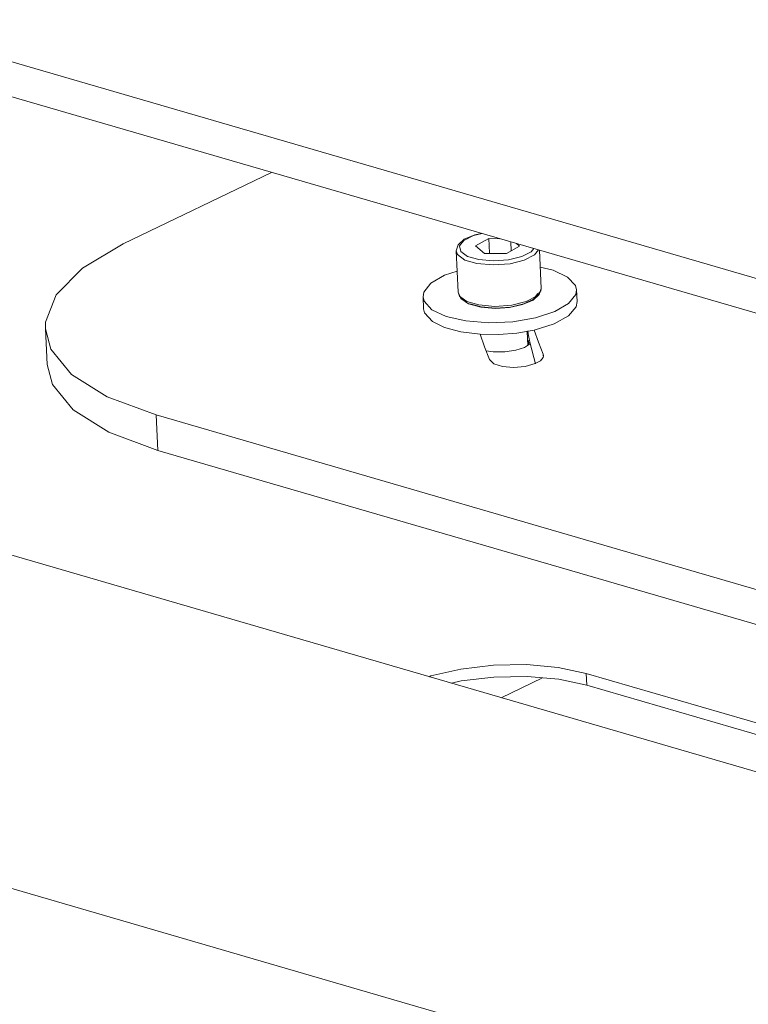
# Model space of a CAD drawing. Header units: millimetres. Extents: x 3925 to 5043, y -86 to 778.
# Tile 130 of 159: x 4773 to 4802, y 411 to 449. Entities that reach past the tile are written whole.
import ezdxf

# ---------------------------------------------------------------- set-up
doc = ezdxf.new("R2010")
doc.units = ezdxf.units.MM
doc.header["$LTSCALE"] = 46.255
doc.layers.add('140-155102-0DXF_CONTINUOUS_LINE', color=7, linetype='CONTINUOUS')

msp = doc.modelspace()

# ---------------------------------------------------------------- linework, layer by layer
at = {"layer": '140-155102-0DXF_CONTINUOUS_LINE', "color": 7, "linetype": 'Continuous', "lineweight": 0}
for p, q in [((4756.7623, 452.3701), (4838.9873, 428.4541)), ((4839.0511, 427.0691), (4756.8261, 450.985)), ((4783.11, 443.3401), (4777.3098, 440.5453)), ((4790.9975, 440.8687), (4791.3317, 440.9487)), ((4791.0493, 440.9), (4791.3084, 440.9555)), ((4791.5932, 440.7497), (4791.0793, 440.4634)), ((4791.0793, 440.4634), (4791.4252, 440.1738)), ((4791.6193, 440.1827), (4791.5932, 440.7497)), ((4791.5932, 440.7497), (4792.0217, 440.748)), ((4792.285, 440.1705), (4792.7989, 440.4568)), ((4792.4587, 440.6209), (4792.4746, 440.2762)), ((4792.7989, 440.4568), (4792.6796, 440.5567)), ((4790.3955, 438.6541), (4790.3211, 440.27)), ((4792.285, 440.1705), (4791.4252, 440.1738)), ((4793.642, 438.8035), (4793.5733, 440.2967)), ((4790.6576, 439.9157), (4791.1289, 439.776)), ((4791.1289, 439.776), (4791.7624, 439.7208)), ((4789.8683, 439.3246), (4790.3573, 439.4847)), ((4789.0485, 438.0138), (4789.0272, 438.4754)), ((4790.3955, 438.6541), (4790.4489, 438.5088)), ((4793.457, 438.4974), (4793.0527, 438.291)), ((4795.0421, 438.2896), (4795.0209, 438.7513)), ((4791.2798, 438.0745), (4790.802, 438.2088)), ((4791.299, 438.0835), (4790.8523, 438.2102)), ((4791.2033, 438.1601), (4791.8368, 438.105)), ((4791.8503, 438.0279), (4791.2798, 438.0745)), ((4791.8561, 438.0375), (4791.299, 438.0835)), ((4792.501, 438.1552), (4791.8368, 438.105)), ((4792.4029, 438.064), (4791.8503, 438.0279)), ((4792.4388, 438.0792), (4791.8561, 438.0375)), ((4792.9138, 438.1735), (4792.4029, 438.064)), ((4792.9583, 438.2022), (4792.4388, 438.0792)), ((4793.0527, 438.291), (4792.501, 438.1552)), ((4774.3379, 435.8366), (4774.2741, 437.2216)), ((4793.1186, 436.5825), (4793.0935, 437.1282)), ((4793.1188, 437.1447), (4793.1336, 437.026)), ((4793.1336, 437.026), (4793.1678, 436.8378)), ((4792.9859, 436.5027), (4793.1864, 436.631)), ((4793.1331, 436.7869), (4793.1633, 436.6995)), ((4793.1633, 436.6995), (4793.144, 436.6148)), ((4793.1678, 436.8378), (4793.206, 436.6499)), ((4793.1864, 436.631), (4793.206, 436.6499)), ((4793.206, 436.6499), (4793.4133, 435.8562)), ((4791.486, 436.3694), (4791.7703, 436.3237)), ((4791.7703, 436.3237), (4792.2151, 436.3239)), ((4792.2151, 436.3239), (4792.6468, 436.3889)), ((4792.6468, 436.3889), (4792.9859, 436.5027)), ((4793.7338, 436.1778), (4793.7206, 436.2349)), ((4793.7233, 436.1773), (4793.7206, 436.2349)), ((4778.5974, 433.8627), (4778.6611, 432.4777)), ((4778.5974, 433.8627), (4850.4261, 412.9706)), ((4758.387, 432.6184), (4844.7978, 407.485)), ((4850.4898, 411.5855), (4778.6611, 432.4777)), ((4792.0776, 422.8192), (4793.6902, 423.5962)), ((4794.332, 423.5404), (4795.425, 423.3089)), ((4795.4037, 423.7706), (4825.6474, 414.9739)), ((4795.4037, 423.7706), (4795.425, 423.3089)), ((4825.6687, 414.5123), (4795.425, 423.3089)), ((4752.5109, 421.3095), (4843.772, 394.7653))]:
    msp.add_line(p, q, dxfattribs=at)
for points in [[(4790.3211, 440.27), (4790.3955, 440.5094), (4790.6384, 440.7238), (4791.0493, 440.9)], [(4790.4493, 440.4635), (4790.6242, 440.6833), (4790.9975, 440.8687)], [(4774.2745, 437.2216), (4774.2816, 437.4909), (4774.7001, 438.5611), (4775.7237, 439.5961), (4777.3098, 440.5453)], [(4790.7671, 440.057), (4790.5005, 440.2431), (4790.4493, 440.4635)], [(4790.3211, 440.27), (4790.3745, 440.1247), (4790.6576, 439.9157)], [(4791.7711, 439.8843), (4791.2112, 439.9308), (4790.7671, 440.057)], [(4793.3526, 440.3609), (4793.2539, 440.2369), (4792.8807, 440.0515), (4792.36, 439.9269), (4791.7711, 439.8843)], [(4793.5376, 440.3071), (4793.3826, 440.1133), (4792.9783, 439.9069)], [(4792.9783, 439.9069), (4792.4267, 439.7711), (4791.7624, 439.7208)], [(4793.6038, 439.6335), (4794.1045, 439.5199), (4794.6754, 439.2519)], [(4789.0281, 438.4755), (4789.0588, 438.6639), (4789.3342, 439.0131), (4789.8683, 439.3246)], [(4795.0202, 438.7513), (4794.9776, 438.9245), (4794.6754, 439.2519)], [(4789.3727, 437.9748), (4789.0691, 438.3054), (4789.0281, 438.4755)], [(4789.3727, 437.9748), (4789.9345, 437.7098), (4790.7008, 437.5333), (4791.5966, 437.4626), (4792.5342, 437.5044), (4793.422, 437.6548), (4794.1729, 437.8991), (4794.7134, 438.2133), (4794.9907, 438.5666), (4795.0202, 438.7513)], [(4790.802, 438.2088), (4790.504, 438.4082), (4790.3955, 438.6541)], [(4790.4489, 438.5088), (4790.732, 438.2998), (4791.2033, 438.1601)], [(4793.642, 438.8035), (4793.5676, 438.5641), (4793.3247, 438.3496), (4792.9138, 438.1735)], [(4793.5133, 438.6077), (4793.3356, 438.3878), (4792.9583, 438.2022)], [(4793.642, 438.8035), (4793.6288, 438.7122), (4793.457, 438.4974)], [(4793.37, 437.176), (4794.1477, 437.4177), (4794.7125, 437.7338), (4795.0071, 438.0923), (4795.0414, 438.2896)], [(4789.0493, 438.0138), (4789.0847, 437.8567), (4789.394, 437.5131)], [(4789.394, 437.5131), (4789.8703, 437.2779), (4790.5063, 437.108), (4791.256, 437.0154)], [(4775.2996, 435.4496), (4774.4847, 436.4369), (4774.2745, 437.2216)], [(4791.256, 437.0154), (4791.9676, 437.0033), (4792.6854, 437.0576), (4793.37, 437.176)], [(4791.256, 437.0154), (4791.4264, 436.5181), (4791.6248, 436.023)], [(4793.7206, 436.2349), (4793.5323, 436.7044), (4793.37, 437.176)], [(4793.4125, 435.8671), (4793.6144, 435.9787), (4793.7207, 436.1056), (4793.7338, 436.1778)], [(4774.3382, 435.8366), (4774.5485, 435.0518), (4775.3634, 434.0646), (4776.7546, 433.1919), (4778.6611, 432.4777)], [(4791.6248, 436.023), (4791.7962, 435.8656), (4792.1301, 435.7589), (4792.5638, 435.7211), (4793.0188, 435.759), (4793.4125, 435.8671)], [(4778.5974, 433.8627), (4776.6908, 434.577), (4775.2996, 435.4496)], [(4795.4037, 423.7706), (4794.3108, 424.0021), (4793.0732, 424.1097), (4791.7742, 424.0873), (4790.4999, 423.9367), (4789.3348, 423.6674), (4789.2595, 423.6388)], [(4790.132, 423.3851), (4790.521, 423.4749), (4791.7953, 423.6256), (4793.0943, 423.648), (4794.332, 423.5404)]]:
    msp.add_lwpolyline(points, dxfattribs=at)

doc.saveas('drawing.dxf')
